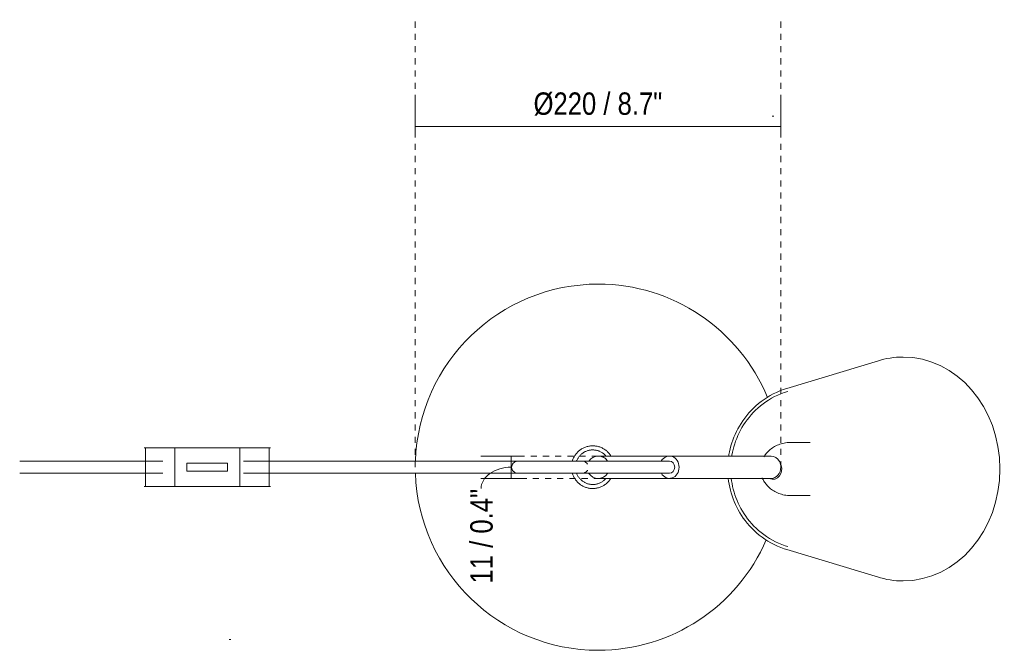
# Model space of a CAD drawing. Header units: millimetres. Extents: x -3673 to -1157, y -1110 to 6929.
# Tile 3 of 3: x -2980 to -2496, y 6620 to 6929. Entities that reach past the tile are written whole.
import ezdxf

# ---------------------------------------------------------------- set-up
doc = ezdxf.new("R2010")
doc.units = ezdxf.units.MM
doc.linetypes.add('Dash', pattern=[6, 3, -3])
for name, color, linetype, lineweight in [('Cotas', 7, 'Continuous', 9), ('Cotas-5', 7, 'Continuous', 9), ('Lighthing Fixture Detail Wide Black', 7, 'Continuous', 20), ('Luminarias', 7, 'Continuous', 20)]:
    doc.layers.add(name, color=color, linetype=linetype, lineweight=lineweight)
doc.layers.add('Lighthing Fixture Dim Grey Dash', color=7, linetype='Dash', lineweight=9, true_color=0xd2d2d2)
doc.styles.add('Arial Narrow', font='ARIALN.TTF', dxfattribs={"height": 11})
doc.dimstyles.new('FARO_-_2_2mm_Arial_Narrow_mm_Inch_Right_1', dxfattribs={"dimscale": 304.8, "dimtxt": 11.257741, "dimasz": 0, "dimexe": 0.049213, "dimexo": 0.0625, "dimgap": 0.008202, "dimtad": 1, "dimdec": 0, "dimzin": 0, "dimdsep": 46, "dimtxsty": 'Arial Narrow', "dimblk1": 'NONE', "dimblk2": 'NONE', "dimsah": 1, "dimcen": 0.09, "dimadec": 0, "dimazin": 0, "dimtfac": 1, "dimtdec": 4, "dimtix": 1, "dimtmove": 1, "dimatfit": 3, "dimfxl": 0.016404, "dimfxlon": 1, "dimtvp": 1, "dimtolj": 1, "dimtzin": 0, "dimarcsym": 2})
doc.dimstyles.new('FARO_-_2_2mm_Arial_Narrow_mm_Inch_Right_3', dxfattribs={"dimscale": 304.8, "dimtxt": 11.257741, "dimasz": 0, "dimexe": 0.049213, "dimexo": 0.0625, "dimgap": 0.008202, "dimtad": 1, "dimdec": 0, "dimzin": 0, "dimdsep": 46, "dimtxsty": 'Arial Narrow', "dimblk1": 'NONE', "dimblk2": 'NONE', "dimsah": 1, "dimcen": 0.09, "dimadec": 0, "dimazin": 0, "dimtfac": 1, "dimtdec": 4, "dimtix": 1, "dimtmove": 0, "dimatfit": 3, "dimfxl": 0.016404, "dimfxlon": 1, "dimtvp": 1, "dimtolj": 1, "dimtzin": 0, "dimarcsym": 2})

# ---------------------------------------------------------------- blocks, each defined once
blk = doc.blocks.new('28251 - 28251 STUDIO Black table lamp-499302-Planta_PDF')
at = {"layer": 'Luminarias'}
for p, q in [((137.84, 52.34), (92.73, 38.69)), ((104.16, 12.21), (94.52, 12.21)), ((-222.69, 9.5), (-223.3, 9.5)), ((-222.69, 9.5), (-208.3, 9.5)), ((-222.69, 9.5), (-222.69, -9.5)), ((-208.3, 9.5), (-176.3, 9.5)), ((-208.3, 9.5), (-208.3, -9.5)), ((-176.3, 9.5), (-161.93, 9.5)), ((-176.3, 9.5), (-176.3, -9.5)), ((-161.3, 9.5), (-161.93, 9.5)), ((-161.93, 9.5), (-161.93, -9.5)), ((35, 5.5), (0, 5.5)), ((85, 5.5), (35, 5.5)), ((61.2, 5.5), (59.83, 5.5)), ((-202.29, 2), (-202.3, 2)), ((-202.3, 2), (-200.99, 2)), ((-202.3, 2), (-202.3, -2)), ((-198.77, 2), (-200.99, 2)), ((-198.77, 2), (-182.3, 2)), ((-182.3, -2), (-182.3, 2)), ((-200.99, -2), (-202.3, -2)), ((-202.3, -2), (-202.29, -2)), ((-200.99, -2), (-198.77, -2)), ((-182.3, -2), (-198.77, -2)), ((-223.3, -9.5), (-222.69, -9.5)), ((-208.3, -9.5), (-222.69, -9.5)), ((-176.3, -9.5), (-208.3, -9.5)), ((-161.93, -9.5), (-176.3, -9.5)), ((-161.93, -9.5), (-161.3, -9.5)), ((0, -5.5), (35, -5.5)), ((35, -5.5), (85, -5.5)), ((59.83, -5.5), (61.2, -5.5)), ((85.94, -5.88), (87.04, -5.88)), ((94.52, -13.97), (104.14, -13.97)), ((92.73, -40.45), (137.84, -54.11))]:
    blk.add_line(p, q, dxfattribs=at)
at = {"layer": 'Luminarias', "flags": 128}
for points in [[(92.73, 38.69), (91, 38.12), (89.31, 37.49), (87.66, 36.78), (86.06, 36), (84.51, 35.17), (83, 34.27), (81.55, 33.32), (80.16, 32.32), (78.82, 31.27), (77.54, 30.17), (76.31, 29.04), (75.15, 27.87), (74.04, 26.66), (72.99, 25.43), (72, 24.16), (71.07, 22.87), (70.2, 21.56), (69.38, 20.23), (68.63, 18.87), (67.93, 17.51), (67.28, 16.12), (66.69, 14.73), (66.16, 13.32), (65.67, 11.91), (65.24, 10.48), (64.87, 9.05), (64.55, 7.62), (64.27, 6.17), (64.17, 5.5)], [(93.16, 37.25), (91.5, 36.71), (89.87, 36.09), (88.29, 35.41), (86.74, 34.67), (85.25, 33.86), (83.8, 33), (82.4, 32.08), (81.06, 31.12), (79.77, 30.11), (78.53, 29.05), (77.35, 27.96), (76.23, 26.83), (75.16, 25.67), (74.15, 24.48), (73.2, 23.26), (72.3, 22.02), (71.46, 20.75), (70.68, 19.47), (69.95, 18.16), (69.27, 16.85), (68.65, 15.51), (68.08, 14.17), (67.56, 12.81), (67.1, 11.45), (66.69, 10.08), (66.32, 8.7), (66.01, 7.31), (65.75, 5.92), (65.69, 5.5)], [(6.23, 5.5), (6.18, 5.58), (5.95, 5.93), (5.71, 6.27), (5.45, 6.6), (5.18, 6.92), (4.89, 7.23), (4.6, 7.53), (4.29, 7.82), (3.97, 8.09), (3.65, 8.35), (3.31, 8.6), (2.96, 8.83), (2.6, 9.05), (2.23, 9.26), (1.86, 9.45), (1.48, 9.63), (1.09, 9.79), (0.69, 9.93), (0.29, 10.06), (-0.11, 10.17), (-0.52, 10.27), (-0.93, 10.35), (-1.35, 10.41), (-1.76, 10.46), (-2.18, 10.49), (-2.6, 10.5), (-3.02, 10.49), (-3.44, 10.47), (-3.86, 10.44), (-4.28, 10.38), (-4.69, 10.31), (-5.1, 10.22), (-5.51, 10.12), (-5.91, 10), (-6.31, 9.87), (-6.7, 9.71), (-7.08, 9.55), (-7.46, 9.36), (-7.83, 9.17), (-8.2, 8.96), (-8.55, 8.73), (-8.89, 8.49), (-9.23, 8.23), (-9.55, 7.97), (-9.87, 7.69), (-10.17, 7.4), (-10.46, 7.09), (-10.74, 6.78), (-11, 6.45), (-11.25, 6.11), (-11.49, 5.77), (-11.71, 5.41), (-11.92, 5.05), (-12.12, 4.68), (-12.3, 4.3), (-12.46, 3.91), (-12.61, 3.52), (-12.74, 3.12), (-12.78, 3)], [(94.34, 12.2), (93.59, 12.17), (92.84, 12.11), (92.09, 12.01), (91.36, 11.88), (90.64, 11.71), (89.94, 11.52), (89.25, 11.29), (88.59, 11.04), (87.95, 10.77), (87.33, 10.47), (86.73, 10.15), (86.17, 9.81), (85.62, 9.46), (85.11, 9.09), (84.62, 8.71), (84.16, 8.32), (83.73, 7.92), (83.33, 7.51), (82.95, 7.1), (82.6, 6.69), (82.27, 6.27), (81.97, 5.86), (81.7, 5.44), (81.44, 5.02)], [(-10.65, 3.06), (-10.54, 3.31), (-10.41, 3.62), (-10.25, 3.92), (-10.09, 4.22), (-9.92, 4.51), (-9.73, 4.8), (-9.53, 5.08), (-9.32, 5.34), (-9.11, 5.6), (-8.88, 5.86), (-8.64, 6.1), (-8.39, 6.33), (-8.13, 6.55), (-7.86, 6.76), (-7.59, 6.96), (-7.31, 7.15), (-7.02, 7.33), (-6.72, 7.5), (-6.42, 7.65), (-6.11, 7.79), (-5.8, 7.92), (-5.48, 8.04), (-5.15, 8.14), (-4.82, 8.23), (-4.49, 8.31), (-4.16, 8.38), (-3.82, 8.43), (-3.49, 8.46), (-3.15, 8.49), (-2.81, 8.5), (-2.47, 8.5), (-2.13, 8.48), (-1.79, 8.45), (-1.45, 8.4), (-1.12, 8.35), (-0.78, 8.28), (-0.45, 8.19), (-0.13, 8.1), (0.19, 7.99), (0.51, 7.86), (0.82, 7.73), (1.13, 7.58), (1.43, 7.42), (1.72, 7.25), (2.01, 7.07), (2.29, 6.87), (2.56, 6.67), (2.82, 6.45), (3.07, 6.22), (3.32, 5.99), (3.55, 5.74), (3.77, 5.5)], [(-284.58, 3), (-276.43, 3), (-259.67, 3), (-258.07, 3), (-256.48, 3), (-254.88, 3), (-253.29, 3), (-251.69, 3), (-250.1, 3), (-248.5, 3), (-246.91, 3), (-245.31, 3), (-243.72, 3), (-226.05, 3), (-224.46, 3), (-222.86, 3), (-221.27, 3), (-219.67, 3), (-218.08, 3), (-216.48, 3), (-214.89, 3), (-214.22, 3)], [(-174.55, 3), (-173.6, 3), (-172, 3), (-170.41, 3), (-149.14, 3), (-147.55, 3), (-124.41, 3), (-98.57, 3), (-70.98, 3), (-47.48, 3), (-28.63, 3), (-20.49, 3), (-16.86, 3), (-13.28, 3), (-12.74, 3)], [(-42.62, 0), (-42.57, 0.55), (-42.42, 1.08), (-42.18, 1.57), (-41.85, 2.01), (-41.45, 2.38), (-40.98, 2.67), (-40.47, 2.88), (-39.93, 2.98), (-39.62, 3)], [(-39.62, -3), (-39.86, -2.99), (-40.4, -2.9), (-40.87, -2.73), (-41.25, -2.52), (-41.83, -2.02), (-42.18, -1.57), (-42.37, -1.19), (-42.56, -0.58), (-42.62, 0)], [(-11.72, 3), (-10.1, 3), (-7.9, 3), (-11.24, 3), (-11.79, 3), (-11.95, 3), (-12.12, 3), (-12.29, 3), (-12.46, 3), (-12.64, 3), (-13.38, 3), (-13.58, 3), (-13.78, 3), (-13.99, 3), (-14.2, 3), (-14.42, 3), (-14.65, 3), (-14.88, 3), (-15.11, 3), (-15.35, 3), (-15.59, 3), (-15.84, 3), (-16.09, 3), (-17.14, 3), (-17.41, 3), (-17.69, 3), (-17.97, 3), (-18.26, 3), (-18.55, 3), (-18.84, 3), (-19.14, 3), (-19.44, 3), (-19.74, 3), (-20.05, 3), (-20.36, 3), (-20.67, 3), (-20.99, 3), (-21.31, 3), (-21.64, 3), (-21.96, 3), (-22.29, 3), (-22.62, 3), (-22.96, 3), (-23.3, 3), (-23.64, 3), (-23.98, 3), (-24.32, 3), (-24.67, 3), (-25.02, 3), (-25.37, 3), (-25.72, 3), (-26.08, 3), (-26.43, 3), (-26.79, 3), (-27.15, 3), (-27.51, 3), (-27.86, 3), (-28.22, 3), (-28.58, 3), (-28.94, 3), (-29.3, 3), (-30.34, 3), (-31.32, 3), (-31.67, 3), (-32.01, 3), (-32.34, 3), (-32.68, 3), (-33.01, 3), (-33.34, 3), (-33.66, 3), (-33.97, 3), (-34.29, 3), (-34.59, 3), (-34.89, 3), (-35.19, 3), (-35.48, 3), (-35.76, 3), (-36.03, 3), (-36.3, 3), (-36.56, 3), (-36.81, 3), (-37.06, 3), (-37.29, 3), (-37.52, 3), (-37.74, 3), (-37.94, 3), (-38.14, 3), (-38.33, 3), (-38.5, 3), (-38.67, 3), (-38.82, 3), (-38.96, 3), (-39.09, 3), (-39.2, 3), (-39.34, 3), (-39.45, 3), (-39.53, 3), (-39.58, 3), (-39.61, 3), (-39.62, 3), (-39.61, 3), (-39.58, 3), (-39.54, 3), (-39.48, 3), (-39.4, 3), (-39.3, 3), (-39.18, 3), (-39.04, 3), (-38.88, 3), (-38.69, 3), (-38.49, 3), (-38.25, 3), (-37.99, 3), (-37.7, 3), (-37.38, 3), (-37.03, 3), (-36.64, 3), (-36.22, 3), (-35.76, 3), (-35.26, 3), (-34.72, 3), (-34.14, 3), (-33.52, 3), (-32.86, 3), (-32.15, 3), (-31.4, 3), (-30.6, 3), (-29.75, 3), (-28.85, 3), (-27.9, 3), (-26.89, 3), (-25.83, 3), (-24.72, 3), (-23.55, 3), (-22.33, 3), (-21.06, 3), (-19.75, 3), (-18.4, 3), (-17.01, 3), (-15.58, 3), (-13.99, 3), (-12.6, 3), (-11.21, 3), (-9.82, 3), (-8.45, 3), (-7.09, 3), (-5.76, 3), (-4.46, 3), (-3.2, 3), (-1.97, 3), (-0.79, 3), (0.35, 3), (1.44, 3), (2.49, 3), (3.48, 3), (4.43, 3), (5.33, 3), (6.17, 3), (6.96, 3), (7.7, 3), (8.37, 3), (9, 3), (9.59, 3), (10.14, 3), (10.68, 3), (11.2, 3), (11.73, 3), (12.28, 3), (12.84, 3), (13.44, 3), (14.09, 3), (14.8, 3), (15.58, 3), (16.46, 3), (17.48, 3), (18.66, 3), (20.06, 3), (21.72, 3), (23.72, 3), (26.11, 3), (28.98, 3), (32.4, 3), (35, 3)], [(-7.9, 3), (-7.67, 2.99), (-7.12, 2.9), (-6.66, 2.73), (-6.27, 2.52), (-5.69, 2.02), (-5.35, 1.57), (-5.27, 1.42)], [(-284.58, -3), (-276.43, -3), (-259.67, -3), (-258.07, -3), (-256.48, -3), (-254.88, -3), (-253.29, -3), (-251.69, -3), (-250.1, -3), (-248.5, -3), (-246.91, -3), (-245.31, -3), (-243.72, -3), (-226.05, -3), (-224.46, -3), (-222.86, -3), (-221.27, -3), (-219.67, -3), (-218.08, -3), (-216.48, -3), (-214.89, -3), (-214.22, -3)], [(-174.55, -3), (-173.6, -3), (-172, -3), (-170.41, -3), (-149.14, -3), (-147.55, -3), (-124.41, -3), (-98.57, -3), (-70.98, -3), (-47.48, -3), (-28.63, -3), (-20.49, -3), (-16.86, -3), (-13.28, -3), (-12.74, -3)], [(-11.72, -3), (-10.1, -3), (-7.9, -3), (-11.24, -3), (-11.79, -3), (-11.95, -3), (-12.12, -3), (-12.29, -3), (-12.46, -3), (-12.64, -3), (-13.38, -3), (-13.58, -3), (-13.78, -3), (-13.99, -3), (-14.2, -3), (-14.42, -3), (-14.65, -3), (-14.88, -3), (-15.11, -3), (-15.35, -3), (-15.59, -3), (-15.84, -3), (-16.09, -3), (-17.14, -3), (-17.41, -3), (-17.69, -3), (-17.97, -3), (-18.26, -3), (-18.55, -3), (-18.84, -3), (-19.14, -3), (-19.44, -3), (-19.74, -3), (-20.05, -3), (-20.36, -3), (-20.67, -3), (-20.99, -3), (-21.31, -3), (-21.64, -3), (-21.96, -3), (-22.29, -3), (-22.62, -3), (-22.96, -3), (-23.3, -3), (-23.64, -3), (-23.98, -3), (-24.32, -3), (-24.67, -3), (-25.02, -3), (-25.37, -3), (-25.72, -3), (-26.08, -3), (-26.43, -3), (-26.79, -3), (-27.15, -3), (-27.51, -3), (-27.86, -3), (-28.22, -3), (-28.58, -3), (-28.94, -3), (-29.3, -3), (-30.34, -3), (-31.32, -3), (-31.67, -3), (-32.01, -3), (-32.34, -3), (-32.68, -3), (-33.01, -3), (-33.34, -3), (-33.66, -3), (-33.97, -3), (-34.29, -3), (-34.59, -3), (-34.89, -3), (-35.19, -3), (-35.48, -3), (-35.76, -3), (-36.03, -3), (-36.3, -3), (-36.56, -3), (-36.81, -3), (-37.06, -3), (-37.29, -3), (-37.52, -3), (-37.74, -3), (-37.94, -3), (-38.14, -3), (-38.33, -3), (-38.5, -3), (-38.67, -3), (-38.82, -3), (-38.96, -3), (-39.09, -3), (-39.2, -3), (-39.34, -3), (-39.45, -3), (-39.53, -3), (-39.58, -3), (-39.61, -3), (-39.62, -3), (-39.61, -3), (-39.58, -3), (-39.54, -3), (-39.48, -3), (-39.4, -3), (-39.3, -3), (-39.18, -3), (-39.04, -3), (-38.88, -3), (-38.69, -3), (-38.49, -3), (-38.25, -3), (-37.99, -3), (-37.7, -3), (-37.38, -3), (-37.03, -3), (-36.64, -3), (-36.22, -3), (-35.76, -3), (-35.26, -3), (-34.72, -3), (-34.14, -3), (-33.52, -3), (-32.86, -3), (-32.15, -3), (-31.4, -3), (-30.6, -3), (-29.75, -3), (-28.85, -3), (-27.9, -3), (-26.89, -3), (-25.83, -3), (-24.72, -3), (-23.55, -3), (-22.33, -3), (-21.06, -3), (-19.75, -3), (-18.4, -3), (-17.01, -3), (-15.58, -3), (-13.99, -3), (-12.6, -3), (-11.21, -3), (-9.82, -3), (-8.45, -3), (-7.09, -3), (-5.76, -3), (-4.46, -3), (-3.2, -3), (-1.97, -3), (-0.79, -3), (0.35, -3), (1.44, -3), (2.49, -3), (3.48, -3), (4.43, -3), (5.33, -3), (6.17, -3), (6.96, -3), (7.7, -3), (8.37, -3), (9, -3), (9.59, -3), (10.14, -3), (10.68, -3), (11.2, -3), (11.73, -3), (12.28, -3), (12.84, -3), (13.44, -3), (14.09, -3), (14.8, -3), (15.58, -3), (16.46, -3), (17.48, -3), (18.66, -3), (20.06, -3), (21.72, -3), (23.72, -3), (26.11, -3), (28.98, -3), (32.4, -3), (35, -3)], [(-12.78, -3), (-12.68, -3.3), (-12.54, -3.7), (-12.39, -4.09), (-12.21, -4.47), (-12.03, -4.85), (-11.83, -5.22), (-11.61, -5.58), (-11.38, -5.93), (-11.14, -6.27), (-10.88, -6.6), (-10.61, -6.92), (-10.33, -7.23), (-10.03, -7.53), (-9.72, -7.82), (-9.41, -8.09), (-9.08, -8.35), (-8.74, -8.6), (-8.39, -8.83), (-8.03, -9.05), (-7.66, -9.26), (-7.29, -9.45), (-6.91, -9.63), (-6.52, -9.79), (-6.13, -9.93), (-5.73, -10.06), (-5.32, -10.17), (-4.91, -10.27), (-4.5, -10.35), (-4.08, -10.41), (-3.67, -10.46), (-3.25, -10.49), (-2.83, -10.5), (-2.41, -10.49), (-1.99, -10.47), (-1.57, -10.44), (-1.15, -10.38), (-0.74, -10.31), (-0.33, -10.22), (0.08, -10.12), (0.48, -10), (0.88, -9.87), (1.27, -9.71), (1.65, -9.55), (2.03, -9.36), (2.4, -9.17), (2.77, -8.96), (3.12, -8.73), (3.46, -8.49), (3.8, -8.23), (4.12, -7.97), (4.44, -7.69), (4.74, -7.4), (5.03, -7.09), (5.3, -6.78), (5.57, -6.45), (5.82, -6.11), (6.06, -5.77), (6.23, -5.5)], [(3.76, -5.5), (3.67, -5.6), (3.45, -5.86), (3.21, -6.1), (2.96, -6.33), (2.7, -6.55), (2.43, -6.76), (2.16, -6.96), (1.88, -7.15), (1.59, -7.33), (1.29, -7.5), (0.99, -7.65), (0.68, -7.79), (0.36, -7.92), (0.05, -8.04), (-0.28, -8.14), (-0.61, -8.23), (-0.94, -8.31), (-1.27, -8.38), (-1.61, -8.43), (-1.94, -8.46), (-2.28, -8.49), (-2.62, -8.5), (-2.96, -8.5), (-3.3, -8.48), (-3.64, -8.45), (-3.98, -8.4), (-4.31, -8.35), (-4.65, -8.28), (-4.98, -8.19), (-5.3, -8.1), (-5.62, -7.99), (-5.94, -7.86), (-6.25, -7.73), (-6.56, -7.58), (-6.86, -7.42), (-7.15, -7.25), (-7.44, -7.07), (-7.72, -6.87), (-7.99, -6.67), (-8.25, -6.45), (-8.5, -6.22), (-8.75, -5.99), (-8.98, -5.74), (-9.21, -5.49), (-9.42, -5.22), (-9.63, -4.95), (-9.82, -4.67), (-10, -4.38), (-10.17, -4.09), (-10.33, -3.79), (-10.47, -3.48), (-10.6, -3.17), (-10.67, -3)], [(-5.27, -1.42), (-5.35, -1.57), (-5.67, -2.01), (-6.08, -2.38), (-6.54, -2.67), (-7.05, -2.88), (-7.59, -2.98), (-7.9, -3)], [(63.93, -5.5), (64.11, -6.89), (64.34, -8.34), (64.63, -9.78), (64.97, -11.21), (65.36, -12.64), (65.8, -14.06), (66.3, -15.48), (66.85, -16.88), (67.45, -18.27), (68.12, -19.65), (68.83, -21.01), (69.61, -22.36), (70.44, -23.69), (71.33, -24.99), (72.27, -26.28), (73.28, -27.53), (74.34, -28.76), (75.46, -29.96), (76.65, -31.12), (77.89, -32.24), (79.19, -33.33), (80.54, -34.36), (81.95, -35.35), (83.42, -36.29), (84.93, -37.17), (86.5, -37.99), (88.12, -38.74), (89.78, -39.43), (91.48, -40.05), (92.73, -40.45)], [(65.44, -5.5), (65.59, -6.67), (65.82, -8.07), (66.09, -9.46), (66.42, -10.84), (66.8, -12.22), (67.22, -13.59), (67.7, -14.95), (68.23, -16.3), (68.82, -17.65), (69.45, -18.97), (70.14, -20.29), (70.89, -21.59), (71.69, -22.87), (72.55, -24.12), (73.46, -25.36), (74.43, -26.57), (75.45, -27.76), (76.54, -28.91), (77.67, -30.03), (78.87, -31.11), (80.12, -32.15), (81.43, -33.15), (82.78, -34.1), (84.2, -35), (85.66, -35.85), (87.17, -36.64), (88.72, -37.37), (90.32, -38.03), (91.96, -38.63), (93.16, -39.01)], [(80.67, -5.24), (80.85, -5.64), (81.04, -6.05), (81.26, -6.47), (81.5, -6.88), (81.76, -7.3), (82.04, -7.72), (82.35, -8.13), (82.68, -8.55), (83.04, -8.96), (83.42, -9.37), (83.83, -9.77), (84.27, -10.17), (84.74, -10.56), (85.23, -10.94), (85.75, -11.3), (86.3, -11.65), (86.87, -11.99), (87.47, -12.3), (88.1, -12.59), (88.75, -12.86), (89.42, -13.11), (90.11, -13.33), (90.81, -13.51), (91.53, -13.67), (92.27, -13.8), (93.01, -13.89), (93.77, -13.94), (94.34, -13.96)]]:
    blk.add_lwpolyline(points, dxfattribs=at)
at = {"layer": 'Luminarias'}
for radius, start, end in [(90, 90, 178.0517), (90, 22.3777, 90), (5.5, 33.261, 146.7344), (90, 181.9062, 270), (5.5, 213.2655, 326.738), (90, 270, 336.665)]:
    blk.add_arc((0, 0), radius, start, end, dxfattribs=at)
for centre, major_axis, start_param, end_param in [((149.92, -0.88), (0, 55.02), 0, 0.268565), ((149.92, -0.88), (0, 55.02), 3.141593, 6.283185), ((35, 0), (0, 5.5), 4.712389, 7.275602), ((85, 0), (0, 5.5), 5.243128, 6.283185), ((35, 0), (0, 3), 4.712389, 6.283185), ((35, 0), (0, 3), 3.141593, 4.712389), ((85.94, -0.88), (0, 5), 3.141593, 5.328924), ((85.94, -0.88), (0, 5), 3.141593, 5.328924), ((85, 0), (0, 5.5), 4.712389, 5.235988), ((35, 0), (0, 5.5), 2.149506, 4.712389), ((85, 0), (0, 5.5), 3.141593, 4.712389), ((85.94, -0.88), (0, 5), 2.749162, 3.141593), ((85.94, -0.88), (0, 5), 2.749162, 3.141593), ((149.92, -0.88), (0, 55.02), 2.873028, 3.141593)]:
    blk.add_ellipse(centre, major_axis=major_axis, ratio=0.866025, start_param=start_param, end_param=end_param, dxfattribs=at)
for points, knots in [([(3.99, 3.78), (3.92, 3.86), (3.78, 4), (3.48, 4.27), (3.16, 4.51), (2.84, 4.71), (2.51, 4.9), (1.93, 5.17), (1.41, 5.33), (1.06, 5.4)], [0.4285714, 0.4285714, 0.4285714, 0.4285714, 0.4642857, 0.5, 0.5714286, 0.6071429, 0.6428571, 0.7142857, 0.8571429, 0.8571429, 0.8571429, 0.8571429]), ([(1.06, -5.4), (1.41, -5.33), (1.93, -5.17), (2.51, -4.9), (2.84, -4.71), (3.08, -4.56), (3.32, -4.39), (3.55, -4.2), (3.78, -4), (3.92, -3.86), (3.99, -3.78)], [0.1428571, 0.1428571, 0.1428571, 0.1428571, 0.2857143, 0.3571429, 0.3928571, 0.4285714, 0.4642857, 0.5, 0.5357143, 0.5714286, 0.5714286, 0.5714286, 0.5714286])]:
    blk.add_open_spline(points, degree=3, knots=knots, dxfattribs=at)
blk = doc.blocks.new('DIMBLOCK3-Planta_PDF')
at = {"layer": 'Cotas-5', "color": 251, "true_color": 0x5b5b5b}
for p, q in [((-2738.55, 6715), (-2753.55, 6715)), ((-2738.55, 6715), (-2738.55, 6704.02)), ((-2738.55, 6715), (-2733.55, 6715)), ((-2738.55, 6704.02), (-2753.55, 6704.02)), ((-2738.55, 6704.02), (-2733.55, 6704.02))]:
    blk.add_line(p, q, dxfattribs=at)
blk.add_ellipse((-2738.55, 6698.96), major_axis=(14.82, 0), ratio=0.71134, start_param=1.570796, end_param=3.141593, dxfattribs=at)
at = {"layer": 'Cotas-5', "color": 0, "insert": (-2758.66, 6652.33), "char_height": 11, "width": 55.9671, "attachment_point": 1, "rotation": 90, "line_spacing_factor": 0.974696, "style": 'Arial Narrow'}
blk.add_mtext('11 / 0.4"', dxfattribs=at)
blk = doc.blocks.new('_None')
blk = doc.blocks.new('DIMBLOCK4-Planta_PDF')
at = {"layer": 'Cotas-5', "color": 251, "true_color": 0x5b5b5b}
for p, q in [((-2785.72, 6876.99), (-2785.72, 6891.99)), ((-2605.96, 6876.99), (-2605.96, 6891.99)), ((-2785.72, 6876.99), (-2605.96, 6876.99)), ((-2785.72, 6876.99), (-2785.72, 6871.99)), ((-2605.96, 6876.99), (-2605.96, 6871.99))]:
    blk.add_line(p, q, dxfattribs=at)
at = {"layer": 'Cotas-5', "color": 0, "insert": (-2727.56, 6893.71), "char_height": 11, "width": 76.1238, "attachment_point": 1, "line_spacing_factor": 0.974696, "style": 'Arial Narrow'}
blk.add_mtext('Ø220 / 8.7"', dxfattribs=at)

msp = doc.modelspace()

# ---------------------------------------------------------------- linework, layer by layer
at = {"layer": 'Lighthing Fixture Detail Wide Black'}
for p, q in [((-2609.43, 6881.98), (-2610.27, 6881.98)), ((-2877.32, 6624.79), (-2876.51, 6624.79))]:
    msp.add_line(p, q, dxfattribs=at)
at = {"layer": 'Lighthing Fixture Dim Grey Dash'}
for p, q in [((-2785.72, 6709.5), (-2785.72, 6929.46)), ((-2605.96, 6709.5), (-2605.96, 6929.46)), ((-2695.93, 6715), (-2738.23, 6715)), ((-2694.92, 6704.02), (-2738.23, 6704.02))]:
    msp.add_line(p, q, dxfattribs=at)

# ---------------------------------------------------------------- block references
at = {"layer": 'Luminarias'}
msp.add_blockref('28251 - 28251 STUDIO Black table lamp-499302-Planta_PDF', (-2695.72, 6709.5), dxfattribs=at)

# ---------------------------------------------------------------- dimensions: what is measured, and where the dimension line sits
at = {"layer": 'Cotas', "color": 251, "true_color": 0x5b5b5b}
dim = msp.add_linear_dim(base=(-2605.96, 6876.99), p1=(-2785.72, 6871.99), p2=(-2605.96, 6871.99), text='Ø220 / 8.7"', dimstyle='FARO_-_2_2mm_Arial_Narrow_mm_Inch_Right_3', override={"dimpost": '<>', "dimfxl": 179.76314}, dxfattribs=at)
dim.commit()
dim.dimension.update_dxf_attribs({"geometry": 'DIMBLOCK4-Planta_PDF', "text_midpoint": (-2695.84, 6885.42)})
dim = msp.add_linear_dim(base=(-2738.55, 6704.02), p1=(-2733.55, 6715), p2=(-2733.55, 6704.02), angle=90, dimstyle='FARO_-_2_2mm_Arial_Narrow_mm_Inch_Right_1', override={"dimpost": '<>', "dimfxl": 10.977457}, dxfattribs=at)
dim.commit()
dim.dimension.update_dxf_attribs({"geometry": 'DIMBLOCK3-Planta_PDF', "text_midpoint": (-2751.32, 6680.31), "dimtype": 160, "text_rotation": 90})

doc.saveas('drawing.dxf')
